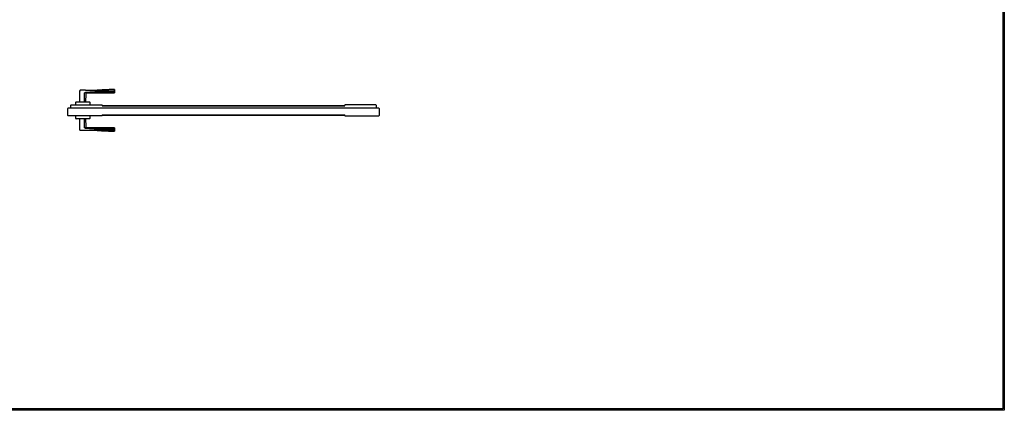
# Model space of a CAD drawing. Header units: millimetres. Extents: x 0 to 17620, y 0 to 4200.
# Tile 12 of 20: x 8276 to 11880, y 0 to 1431. Entities that reach past the tile are written whole.
import ezdxf

# ---------------------------------------------------------------- set-up
doc = ezdxf.new("R2010")
doc.units = ezdxf.units.MM
doc.layers.add('151', color=250, linetype='Continuous')
doc.layers.add('256', color=250, linetype='Continuous')

msp = doc.modelspace()

# ---------------------------------------------------------------- linework, layer by layer
at = {"layer": '151', "linetype": 'Continuous'}
for p, q in [((8496.9, 1129.4), (8496.9, 1171.5)), ((8496.9, 1132.4), (8496.9, 1171.5)), ((8514.7, 1163.4), (8513.9, 1162.9)), ((8513.9, 1132.4), (8513.9, 1162.9)), ((8520.4, 1162.3), (8519, 1162.5)), ((8622.4, 1172.4), (8559.9, 1172.4)), ((8622.9, 1172.1), (8622.9, 1166.6)), ((8622.9, 1166.6), (8622.9, 1172.1)), ((8463.8, 1118.4), (8462.9, 1117.5)), ((8462.9, 1106.9), (8462.9, 1117.5)), ((8463.8, 1118.4), (8577.1, 1118.4)), ((8481.9, 1118.4), (8481.9, 1128.9)), ((8482.4, 1129.4), (8532.4, 1129.4)), ((8482.4, 1129.4), (8532.4, 1129.4)), ((8532.9, 1128.9), (8532.9, 1118.4)), ((8577.9, 1117.5), (8577.1, 1118.4)), ((8577.9, 1117.5), (8577.9, 1115)), ((9466.8, 1118.4), (9465.9, 1117.5)), ((9465.9, 1115), (9465.9, 1117.5)), ((9580.1, 1118.4), (9466.8, 1118.4)), ((9580.9, 1117.5), (9580.1, 1118.4)), ((9580.9, 1117.5), (9580.9, 1106.9)), ((8452.4, 1079.5), (8452.4, 1105.4)), ((8462.9, 1106.9), (8453.7, 1106.9)), ((9589.9, 1106.9), (8462.9, 1106.9)), ((9465.9, 1115.9), (8577.9, 1115.9)), ((8577.9, 1115), (9465.9, 1115)), ((8577.9, 1082), (9465.9, 1082)), ((8577.9, 1082), (8577.9, 1079.5)), ((8577.9, 1081.2), (9465.9, 1081.2)), ((9465.9, 1079.5), (9465.9, 1082)), ((9591.4, 1105.4), (9591.4, 1079.5)), ((8452.4, 1079.5), (8453.3, 1078.7)), ((8577.1, 1078.7), (8453.3, 1078.7)), ((8481.9, 1068.6), (8481.9, 1078.7)), ((8532.4, 1068.1), (8482.4, 1068.1)), ((8532.4, 1068.1), (8482.4, 1068.1)), ((8496.9, 1026), (8496.9, 1068.1)), ((8496.9, 1026), (8496.9, 1065.1)), ((8513.9, 1034.6), (8513.9, 1065.1)), ((8532.9, 1078.7), (8532.9, 1068.6)), ((8577.1, 1078.7), (8577.9, 1079.5)), ((9465.9, 1079.5), (9466.8, 1078.7)), ((9466.8, 1078.7), (9590.6, 1078.7)), ((9590.6, 1078.7), (9591.4, 1079.5)), ((8514.7, 1034.1), (8513.9, 1034.6)), ((8622.9, 1030.9), (8622.9, 1025.4))]:
    msp.add_line(p, q, dxfattribs=at)
for centre, radius, start, end in [((8497.4, 1171.5), 0.5, 90.2042, 180), ((8622.4, 1162.9), 0.5, 269.9805, 0), ((8622.4, 1174.9), 0.5, 0, 83.7701), ((8482.4, 1128.9), 0.5, 90, 180), ((8532.4, 1128.9), 0.5, 0, 90), ((8453.9, 1105.4), 1.5, 97.1566, 180), ((9589.9, 1105.4), 1.5, 0, 90), ((8482.4, 1068.6), 0.5, 180, 270), ((8532.4, 1068.6), 0.5, 270, 0), ((8497.4, 1026), 0.5, 180, 269.7958), ((8622.4, 1034.6), 0.5, 0, 89.9817), ((8622.4, 1022.6), 0.5, 274.6555, 0)]:
    msp.add_arc(centre, radius, start, end, dxfattribs=at)
for centre, major_axis, ratio, start_param, end_param in [((8520.6, 1161.8), (0.156, 0.475), 1, 0.000012, 1.811514), ((8622.4, 1166.6), (0.5, 0), 0.775308, 4.712325, 6.283185), ((8520.6, 1035.7), (0.156, -0.475), 1, 4.470352, 6.283172), ((8622.4, 1025.4), (0.5, 0), 0.869204, 4.711288, 6.283185)]:
    msp.add_ellipse(centre, major_axis=major_axis, ratio=ratio, start_param=start_param, end_param=end_param, dxfattribs=at)
for points, degree in [([(8496.9, 1171.6), (8496.9, 1169.5), (8496.9, 1169.1)], 2), ([(8517, 1172.2), (8497.4, 1172.1)], 1), ([(8517.7, 1129.4), (8520.1, 1161.8)], 1), ([(8520.6, 1162.3), (8571.5, 1162.4), (8622.4, 1162.4)], 2), ([(8622.9, 1175.4), (8591.4, 1174), (8559.9, 1172.4)], 2), ([(8520.1, 1035.7), (8517.7, 1068.1)], 1), ([(8622.4, 1035.1), (8571.5, 1035.1), (8520.6, 1035.2)], 2), ([(8559.9, 1025.1), (8591.4, 1023.5), (8622.9, 1022.1)], 2)]:
    msp.add_open_spline(points, degree=degree, dxfattribs=at)
for points, knots in [([(8515.3, 1163.3), (8515.1, 1163.3), (8515, 1163.3), (8514.9, 1163.3), (8514.8, 1163.3), (8514.7, 1163.3), (8514.6, 1163.3), (8514.6, 1163.2), (8514.5, 1163.2), (8514.5, 1163.2), (8514.4, 1163.2), (8514.4, 1163.2), (8514.4, 1163.2), (8514.3, 1163.2), (8514.3, 1163.1), (8514.2, 1163.1), (8514.2, 1163.1), (8514.2, 1163.1), (8514.1, 1163.1), (8514.1, 1163), (8514.1, 1163), (8514.1, 1163), (8514.1, 1163), (8514.1, 1163), (8514.1, 1163), (8514, 1163), (8514, 1163), (8514, 1162.9), (8514, 1162.9), (8514, 1162.9), (8514, 1162.9), (8514, 1162.9), (8514, 1162.9), (8514, 1162.9)], [0, 0, 0, 0, 0.25, 0.25, 0.375, 0.375, 0.5, 0.5, 0.5625, 0.5625, 0.625, 0.625, 0.6875, 0.6875, 0.75, 0.75, 0.8125, 0.8125, 0.875, 0.875, 0.90625, 0.90625, 0.921875, 0.921875, 0.9375, 0.9375, 0.953125, 0.953125, 0.96875, 0.96875, 0.984375, 0.984375, 1, 1, 1, 1]), ([(8517, 1172.1), (8518.3, 1172.1), (8519.6, 1172.1), (8523.4, 1172.2), (8526, 1172.2), (8531.3, 1172.2), (8533.9, 1172.3), (8539.1, 1172.3), (8541.7, 1172.3), (8546.9, 1172.3), (8549.5, 1172.4), (8553.4, 1172.4), (8554.7, 1172.4), (8557.3, 1172.4), (8558.6, 1172.4), (8561.2, 1172.4), (8562.5, 1172.4), (8565.1, 1172.4), (8566.4, 1172.4), (8570.3, 1172.4), (8572.9, 1172.4), (8578.1, 1172.5), (8580.7, 1172.5), (8585.9, 1172.5), (8588.5, 1172.5), (8593.8, 1172.5), (8596.4, 1172.5), (8600.1, 1172.5), (8601.1, 1172.5), (8602.2, 1172.5)], [0, 0, 0, 0, 0.045145, 0.045145, 0.136811, 0.136811, 0.228476, 0.228476, 0.320141, 0.320141, 0.411806, 0.411806, 0.457639, 0.457639, 0.503472, 0.503472, 0.549304, 0.549304, 0.595137, 0.595137, 0.686802, 0.686802, 0.778468, 0.778468, 0.870133, 0.870133, 0.961798, 0.961798, 1, 1, 1, 1]), ([(8520.6, 1162.3), (8520.6, 1162.3), (8520.6, 1162.3), (8520.6, 1162.3), (8520.6, 1162.3), (8520.6, 1162.3), (8520.6, 1162.3), (8520.6, 1162.3), (8520.6, 1162.3), (8520.6, 1162.3), (8520.6, 1162.3), (8520.5, 1162.3), (8520.5, 1162.3)], [0, 0, 0, 0, 0.000734, 0.000734, 0.116096, 0.116096, 0.231458, 0.231458, 0.462182, 0.462182, 0.92363, 1, 1, 1, 1]), ([(8622.9, 1174.8), (8622.9, 1174.7), (8622.9, 1174.7), (8622.9, 1174.5), (8622.9, 1174.3), (8622.9, 1174.1), (8622.9, 1173.9), (8622.9, 1173.8), (8622.9, 1173.7), (8622.9, 1173.6), (8622.9, 1173.5), (8622.9, 1173.4), (8622.9, 1173.1), (8622.9, 1172.8), (8622.9, 1172.3), (8622.9, 1172.1)], [0, 0, 0, 0, 0.043711, 0.203092, 0.362474, 0.362474, 0.521855, 0.521855, 0.561701, 0.561701, 0.601546, 0.681237, 0.681237, 0.840618, 1, 1, 1, 1]), ([(8622.9, 1166.6), (8622.9, 1166.3), (8622.9, 1166), (8622.9, 1165.6), (8622.9, 1165.5), (8622.9, 1165.3), (8622.9, 1165.3), (8622.9, 1165.2), (8622.9, 1165.1), (8622.9, 1165.1), (8622.9, 1164.8), (8622.9, 1164.6), (8622.9, 1164.2), (8622.9, 1163.8), (8622.9, 1163.6), (8622.9, 1163.4), (8622.9, 1163.3), (8622.9, 1163.2), (8622.9, 1163.2), (8622.9, 1163.2), (8622.9, 1163.2), (8622.9, 1163.1), (8622.9, 1163), (8622.9, 1162.9), (8622.9, 1162.9), (8622.9, 1162.9), (8622.9, 1162.9), (8622.9, 1162.9), (8622.9, 1162.9), (8622.9, 1162.9)], [0, 0, 0, 0, 0.125223, 0.125223, 0.187834, 0.187834, 0.219139, 0.219139, 0.234792, 0.234792, 0.250445, 0.375668, 0.375668, 0.50089, 0.626113, 0.626113, 0.688724, 0.688724, 0.72003, 0.72003, 0.751335, 0.751335, 0.876558, 0.876558, 0.939169, 0.939169, 0.970475, 0.970475, 1, 1, 1, 1]), ([(8622.4, 1025), (8617.2, 1025), (8612, 1025), (8604.2, 1025), (8601.6, 1025), (8596.4, 1025), (8593.8, 1025), (8588.5, 1025), (8585.9, 1025), (8580.7, 1025), (8578.1, 1025), (8572.9, 1025.1), (8570.3, 1025.1), (8566.4, 1025.1), (8565.1, 1025.1), (8562.5, 1025.1), (8561.2, 1025.1), (8558.6, 1025.1), (8557.3, 1025.1), (8554.7, 1025.1), (8553.4, 1025.1), (8549.5, 1025.1), (8546.9, 1025.1), (8541.7, 1025.2), (8539.1, 1025.2), (8533.9, 1025.2), (8531.3, 1025.2), (8526, 1025.3), (8523.4, 1025.3), (8518.2, 1025.4), (8515.6, 1025.4), (8507.8, 1025.4), (8502.6, 1025.5), (8497.4, 1025.5)], [0, 0, 0, 0, 0.125, 0.125, 0.1875, 0.1875, 0.25, 0.25, 0.3125, 0.3125, 0.375, 0.375, 0.4375, 0.4375, 0.46875, 0.46875, 0.5, 0.5, 0.53125, 0.53125, 0.5625, 0.5625, 0.625, 0.625, 0.6875, 0.6875, 0.75, 0.75, 0.8125, 0.8125, 0.875, 0.875, 1, 1, 1, 1]), ([(8520.1, 1035.7), (8520.1, 1035.7), (8520.1, 1035.7), (8520.1, 1035.7), (8520.1, 1035.7), (8520.1, 1035.7), (8520.1, 1035.6), (8520.1, 1035.6), (8520, 1035.6), (8519.9, 1035.6), (8519.8, 1035.6), (8519.6, 1035.5), (8519.6, 1035.5), (8519.4, 1035.4), (8519.3, 1035.4), (8519.2, 1035.4), (8519.2, 1035.4), (8519.1, 1035.4), (8519, 1035.3), (8518.9, 1035.3), (8518.8, 1035.3), (8518.6, 1035.2), (8518.4, 1035.2), (8518.2, 1035.1), (8518, 1035.1), (8517.8, 1035), (8517.5, 1035), (8517.3, 1034.9), (8517.1, 1034.9), (8517, 1034.9), (8517, 1034.9), (8516.9, 1034.9), (8516.8, 1034.9), (8516.7, 1034.8), (8516.4, 1034.8), (8516.2, 1034.8), (8515.8, 1034.7), (8515.4, 1034.7), (8514.9, 1034.7), (8514.6, 1034.6), (8514.5, 1034.6), (8514.3, 1034.6), (8514.1, 1034.6), (8514, 1034.6)], [0, 0, 0, 0, 0.03055, 0.046186, 0.046186, 0.061822, 0.061822, 0.124367, 0.124367, 0.186912, 0.249458, 0.249458, 0.312003, 0.312003, 0.374548, 0.374548, 0.390184, 0.390184, 0.405821, 0.437093, 0.437093, 0.499638, 0.499638, 0.562184, 0.562184, 0.624729, 0.624729, 0.687274, 0.687274, 0.70291, 0.70291, 0.718547, 0.718547, 0.749819, 0.749819, 0.812364, 0.812364, 0.87491, 0.937455, 0.937455, 0.968727, 0.968727, 1, 1, 1, 1]), ([(8542.7, 1025.7), (8543.2, 1025.7), (8543.7, 1025.7), (8546.9, 1025.6), (8549.5, 1025.6), (8553.4, 1025.6), (8554.7, 1025.6), (8557.3, 1025.6), (8558.6, 1025.6), (8561.2, 1025.6), (8562.5, 1025.6), (8565.1, 1025.6), (8566.4, 1025.6), (8570.3, 1025.6), (8575.5, 1025.5), (8580.7, 1025.5), (8585.9, 1025.5), (8588.5, 1025.5), (8596.4, 1025.5), (8601.6, 1025.4), (8608.6, 1025.4), (8610.4, 1025.4), (8612.2, 1025.4)], [0, 0, 0, 0, 0.022885, 0.022885, 0.135343, 0.135343, 0.191571, 0.191571, 0.2478, 0.2478, 0.304029, 0.304029, 0.360258, 0.360258, 0.472715, 0.585172, 0.585172, 0.69763, 0.69763, 0.922545, 0.922545, 1, 1, 1, 1]), ([(8622.9, 1034.6), (8622.9, 1034.6), (8622.9, 1034.6), (8622.9, 1034.6), (8622.9, 1034.6), (8622.9, 1034.5), (8622.9, 1034.4), (8622.9, 1034.2), (8622.9, 1034), (8622.9, 1033.9), (8622.9, 1033.8), (8622.9, 1033.8), (8622.9, 1033.7), (8622.9, 1033.7), (8622.9, 1033.7), (8622.9, 1033.5), (8622.9, 1033.3), (8622.9, 1032.9), (8622.9, 1032.5), (8622.9, 1032), (8622.9, 1031.4), (8622.9, 1031.2), (8622.9, 1030.9)], [0, 0, 0, 0, 0.001992, 0.001992, 0.126743, 0.126743, 0.251494, 0.376245, 0.376245, 0.438621, 0.438621, 0.469808, 0.485402, 0.485402, 0.500996, 0.500996, 0.625747, 0.625747, 0.750498, 0.875249, 0.875249, 1, 1, 1, 1]), ([(8622.9, 1025.4), (8622.9, 1025.2), (8622.9, 1024.7), (8622.9, 1024.4), (8622.9, 1024.1), (8622.9, 1024), (8622.9, 1023.9), (8622.9, 1023.8), (8622.9, 1023.6), (8622.9, 1023.4), (8622.9, 1023.2), (8622.9, 1023), (8622.9, 1022.9), (8622.9, 1022.9)], [0, 0, 0, 0, 0.181233, 0.362466, 0.362466, 0.453083, 0.453083, 0.5437, 0.5437, 0.724933, 0.724933, 0.906166, 1, 1, 1, 1])]:
    msp.add_open_spline(points, degree=3, knots=knots, dxfattribs=at)
for points, weights, knots in [([(8622.4, 1166.4), (8609.9, 1166.4), (8591.9, 1166.4), (8572.5, 1166.4), (8564.1, 1166.4), (8559.9, 1166.4), (8555.7, 1166.2), (8544.5, 1165.7), (8530.8, 1164.6), (8518.6, 1163.6), (8514.7, 1163.4)], [1.04304917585, 1.04124582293, 1.03470289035, 1.02897094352, 1.02727779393, 1.02659312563, 1.02622201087, 1.02465355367, 1.02160231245, 1.01898983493, 1.01824479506], [0, 0, 0, 0, 0.346679, 0.502082, 0.540918, 0.579791, 0.618723, 0.65771, 0.892016, 1, 1, 1, 1]), ([(8514.7, 1034.1), (8518.6, 1033.9), (8530.8, 1032.9), (8544.5, 1031.8), (8555.7, 1031.3), (8559.9, 1031.1), (8564.1, 1031.1), (8572.5, 1031.1), (8591.9, 1031.1), (8609.9, 1031.1), (8622.4, 1031.1)], [1.01824479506, 1.01898983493, 1.02160231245, 1.02465355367, 1.02622201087, 1.02659312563, 1.02727779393, 1.02897094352, 1.03470289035, 1.04124582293, 1.04304917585], [0, 0, 0, 0, 0.107984, 0.34229, 0.381277, 0.420209, 0.459082, 0.497918, 0.653321, 1, 1, 1, 1])]:
    msp.add_rational_spline(points, weights, degree=3, knots=knots, dxfattribs=at)
at = {"layer": '256', "linetype": 'Continuous'}
for p, q in [((11875, 4195), (11875, 5)), ((11880, 4200), (11880, 0)), ((11880, 0), (0, 0)), ((11875, 5), (5, 5))]:
    msp.add_line(p, q, dxfattribs=at)

doc.saveas('drawing.dxf')
